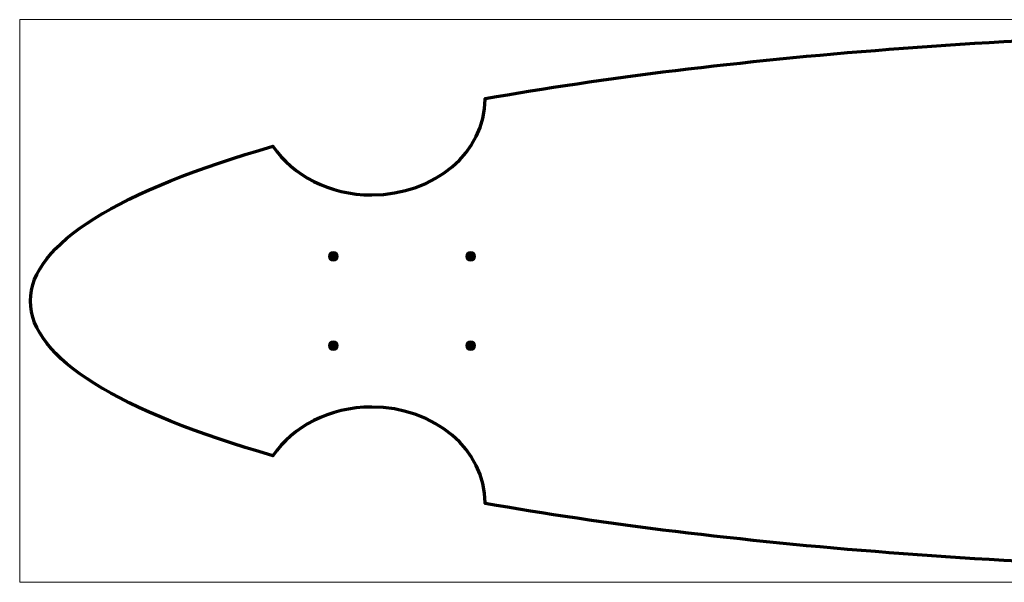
# Model space of a CAD drawing. Header units: inches. Extents: x 0 to 48, y -19.6 to 10.
# Tile 1 of 256: x 0 to 17.5, y -12 to -2. Entities that reach past the tile are written whole.
import ezdxf

# ---------------------------------------------------------------- set-up
doc = ezdxf.new("R2010")
doc.units = ezdxf.units.IN
doc.header["$MEASUREMENT"] = 0
doc.layers.add('Layer 1', color=7, linetype='Continuous')

msp = doc.modelspace()

# ---------------------------------------------------------------- hatches: boundary and pattern name
at = {"layer": 'Layer 1', "true_color": 0xe6e7e8}
h = msp.add_hatch(color=254, dxfattribs=at)
edge = h.paths.add_edge_path()
edge.add_spline(control_points=[(5.655, -6.214), (5.655, -6.26), (5.617, -6.298), (5.571, -6.298), (5.524, -6.298), (5.486, -6.26), (5.486, -6.214), (5.486, -6.167), (5.524, -6.129), (5.571, -6.129), (5.617, -6.129), (5.655, -6.167), (5.655, -6.214)], knot_values=[0, 0, 0, 0, 1, 1, 1, 2, 2, 2, 3, 3, 3, 4, 4, 4, 4], degree=3, periodic=1)
h = msp.add_hatch(color=254, dxfattribs=at)
edge = h.paths.add_edge_path()
edge.add_spline(control_points=[(8.095, -6.214), (8.095, -6.26), (8.057, -6.298), (8.011, -6.298), (7.964, -6.298), (7.926, -6.26), (7.926, -6.214), (7.926, -6.167), (7.964, -6.129), (8.011, -6.129), (8.057, -6.129), (8.095, -6.167), (8.095, -6.214)], knot_values=[0, 0, 0, 0, 1, 1, 1, 2, 2, 2, 3, 3, 3, 4, 4, 4, 4], degree=3, periodic=1)
h = msp.add_hatch(color=254, dxfattribs=at)
edge = h.paths.add_edge_path()
edge.add_spline(control_points=[(5.655, -7.801), (5.655, -7.848), (5.617, -7.886), (5.571, -7.886), (5.524, -7.886), (5.486, -7.848), (5.486, -7.801), (5.486, -7.754), (5.524, -7.716), (5.571, -7.716), (5.617, -7.716), (5.655, -7.754), (5.655, -7.801)], knot_values=[0, 0, 0, 0, 1, 1, 1, 2, 2, 2, 3, 3, 3, 4, 4, 4, 4], degree=3, periodic=1)
h = msp.add_hatch(color=254, dxfattribs=at)
edge = h.paths.add_edge_path()
edge.add_spline(control_points=[(8.095, -7.801), (8.095, -7.848), (8.057, -7.886), (8.011, -7.886), (7.964, -7.886), (7.926, -7.848), (7.926, -7.801), (7.926, -7.754), (7.964, -7.716), (8.011, -7.716), (8.057, -7.716), (8.095, -7.754), (8.095, -7.801)], knot_values=[0, 0, 0, 0, 1, 1, 1, 2, 2, 2, 3, 3, 3, 4, 4, 4, 4], degree=3, periodic=1)

# ---------------------------------------------------------------- linework, layer by layer
at = {"layer": 'Layer 1', "lineweight": 0}
msp.add_lwpolyline([(48, -2.007), (48, -12.007), (0, -12.007), (0, -2.007), (48, -2.007)], dxfattribs=at)
at = {"layer": 'Layer 1', "color": 250, "lineweight": 18, "true_color": 0x231f20}
msp.add_lwpolyline([(48, -2.007), (48, -12.007), (0, -12.007), (0, -2.007), (48, -2.007)], dxfattribs=at)
at = {"layer": 'Layer 1', "lineweight": 0}
for points, knots in [([(24, -11.8), (30.03, -11.8), (35.536, -11.349), (39.731, -10.605), (39.731, -10.601), (39.731, -10.598), (39.731, -10.595), (39.731, -9.655), (40.633, -8.892), (41.746, -8.892), (42.498, -8.892), (43.154, -9.241), (43.501, -9.757), (46.214, -8.979), (47.809, -8.031), (47.809, -7.007), (47.809, -5.984), (46.214, -5.036), (43.501, -4.257), (43.154, -4.773), (42.498, -5.122), (41.746, -5.122), (40.633, -5.122), (39.731, -4.36), (39.731, -3.42), (39.731, -3.416), (39.731, -3.413), (39.731, -3.41), (35.536, -2.666), (30.03, -2.214), (24, -2.214), (17.97, -2.214), (12.464, -2.666), (8.269, -3.41), (8.269, -3.413), (8.269, -3.416), (8.269, -3.42), (8.269, -4.36), (7.367, -5.122), (6.254, -5.122), (5.502, -5.122), (4.846, -4.773), (4.499, -4.257), (1.785, -5.036), (0.192, -5.984), (0.192, -7.007), (0.192, -8.031), (1.785, -8.979), (4.499, -9.757), (4.846, -9.241), (5.502, -8.892), (6.254, -8.892), (7.367, -8.892), (8.269, -9.655), (8.269, -10.595), (8.269, -10.598), (8.269, -10.601), (8.269, -10.605), (12.464, -11.349), (17.97, -11.8), (24, -11.8)], [0, 0, 0, 0, 1, 1, 1, 2, 2, 2, 3, 3, 3, 4, 4, 4, 5, 5, 5, 6, 6, 6, 7, 7, 7, 8, 8, 8, 9, 9, 9, 10, 10, 10, 11, 11, 11, 12, 12, 12, 13, 13, 13, 14, 14, 14, 15, 15, 15, 16, 16, 16, 17, 17, 17, 18, 18, 18, 19, 19, 19, 20, 20, 20, 20]), ([(5.655, -6.214), (5.655, -6.26), (5.617, -6.298), (5.571, -6.298), (5.524, -6.298), (5.486, -6.26), (5.486, -6.214), (5.486, -6.167), (5.524, -6.129), (5.571, -6.129), (5.617, -6.129), (5.655, -6.167), (5.655, -6.214)], [0, 0, 0, 0, 1, 1, 1, 2, 2, 2, 3, 3, 3, 4, 4, 4, 4]), ([(8.095, -6.214), (8.095, -6.26), (8.057, -6.298), (8.011, -6.298), (7.964, -6.298), (7.926, -6.26), (7.926, -6.214), (7.926, -6.167), (7.964, -6.129), (8.011, -6.129), (8.057, -6.129), (8.095, -6.167), (8.095, -6.214)], [0, 0, 0, 0, 1, 1, 1, 2, 2, 2, 3, 3, 3, 4, 4, 4, 4]), ([(5.655, -7.801), (5.655, -7.848), (5.617, -7.886), (5.571, -7.886), (5.524, -7.886), (5.486, -7.848), (5.486, -7.801), (5.486, -7.754), (5.524, -7.716), (5.571, -7.716), (5.617, -7.716), (5.655, -7.754), (5.655, -7.801)], [0, 0, 0, 0, 1, 1, 1, 2, 2, 2, 3, 3, 3, 4, 4, 4, 4]), ([(8.095, -7.801), (8.095, -7.848), (8.057, -7.886), (8.011, -7.886), (7.964, -7.886), (7.926, -7.848), (7.926, -7.801), (7.926, -7.754), (7.964, -7.716), (8.011, -7.716), (8.057, -7.716), (8.095, -7.754), (8.095, -7.801)], [0, 0, 0, 0, 1, 1, 1, 2, 2, 2, 3, 3, 3, 4, 4, 4, 4])]:
    msp.add_open_spline(points, degree=3, knots=knots, dxfattribs=at)
at = {"layer": 'Layer 1', "color": 177, "lineweight": 70, "true_color": 0x2e3092}
msp.add_open_spline([(24, -11.8), (30.03, -11.8), (35.536, -11.349), (39.731, -10.605), (39.731, -10.601), (39.731, -10.598), (39.731, -10.595), (39.731, -9.655), (40.633, -8.892), (41.746, -8.892), (42.498, -8.892), (43.154, -9.241), (43.501, -9.757), (46.214, -8.979), (47.809, -8.031), (47.809, -7.007), (47.809, -5.984), (46.214, -5.036), (43.501, -4.257), (43.154, -4.773), (42.498, -5.122), (41.746, -5.122), (40.633, -5.122), (39.731, -4.36), (39.731, -3.42), (39.731, -3.416), (39.731, -3.413), (39.731, -3.41), (35.536, -2.666), (30.03, -2.214), (24, -2.214), (17.97, -2.214), (12.464, -2.666), (8.269, -3.41), (8.269, -3.413), (8.269, -3.416), (8.269, -3.42), (8.269, -4.36), (7.367, -5.122), (6.254, -5.122), (5.502, -5.122), (4.846, -4.773), (4.499, -4.257), (1.785, -5.036), (0.192, -5.984), (0.192, -7.007), (0.192, -8.031), (1.785, -8.979), (4.499, -9.757), (4.846, -9.241), (5.502, -8.892), (6.254, -8.892), (7.367, -8.892), (8.269, -9.655), (8.269, -10.595), (8.269, -10.598), (8.269, -10.601), (8.269, -10.605), (12.464, -11.349), (17.97, -11.8), (24, -11.8)], degree=3, knots=[0, 0, 0, 0, 1, 1, 1, 2, 2, 2, 3, 3, 3, 4, 4, 4, 5, 5, 5, 6, 6, 6, 7, 7, 7, 8, 8, 8, 9, 9, 9, 10, 10, 10, 11, 11, 11, 12, 12, 12, 13, 13, 13, 14, 14, 14, 15, 15, 15, 16, 16, 16, 17, 17, 17, 18, 18, 18, 19, 19, 19, 20, 20, 20, 20], dxfattribs=at)
at = {"layer": 'Layer 1', "color": 250, "lineweight": 18, "true_color": 0x231f20}
for points in [[(5.655, -6.214), (5.655, -6.26), (5.617, -6.298), (5.571, -6.298), (5.524, -6.298), (5.486, -6.26), (5.486, -6.214), (5.486, -6.167), (5.524, -6.129), (5.571, -6.129), (5.617, -6.129), (5.655, -6.167), (5.655, -6.214)], [(8.095, -6.214), (8.095, -6.26), (8.057, -6.298), (8.011, -6.298), (7.964, -6.298), (7.926, -6.26), (7.926, -6.214), (7.926, -6.167), (7.964, -6.129), (8.011, -6.129), (8.057, -6.129), (8.095, -6.167), (8.095, -6.214)], [(5.655, -7.801), (5.655, -7.848), (5.617, -7.886), (5.571, -7.886), (5.524, -7.886), (5.486, -7.848), (5.486, -7.801), (5.486, -7.754), (5.524, -7.716), (5.571, -7.716), (5.617, -7.716), (5.655, -7.754), (5.655, -7.801)], [(8.095, -7.801), (8.095, -7.848), (8.057, -7.886), (8.011, -7.886), (7.964, -7.886), (7.926, -7.848), (7.926, -7.801), (7.926, -7.754), (7.964, -7.716), (8.011, -7.716), (8.057, -7.716), (8.095, -7.754), (8.095, -7.801)]]:
    msp.add_open_spline(points, degree=3, knots=[0, 0, 0, 0, 1, 1, 1, 2, 2, 2, 3, 3, 3, 4, 4, 4, 4], dxfattribs=at)

doc.saveas('drawing.dxf')
